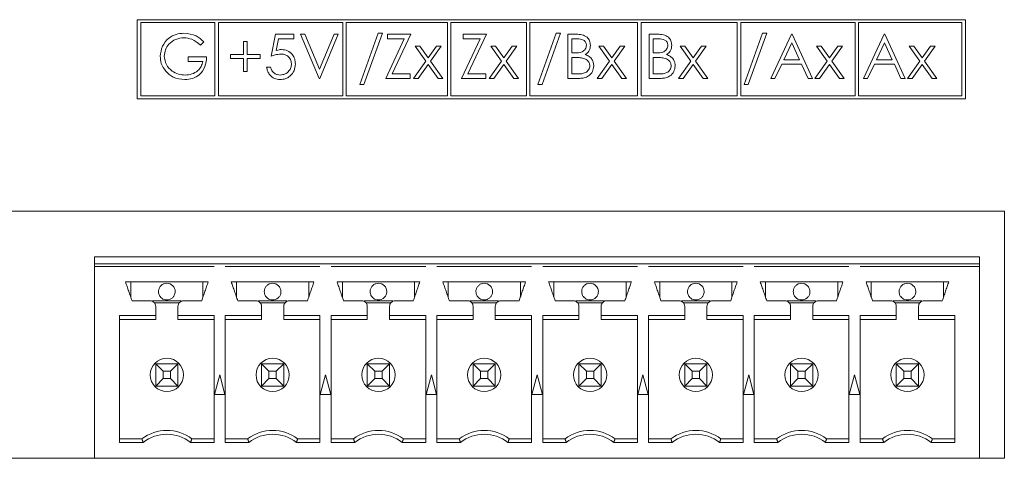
# Model space of a CAD drawing. Header units: inches. Extents: x 0.2 to 16.3, y 0.2 to 11.5.
# Tile 53 of 71: x 8.997 to 10.393, y 7.747 to 8.368. Entities that reach past the tile are written whole.
import ezdxf

# ---------------------------------------------------------------- set-up
doc = ezdxf.new("R2010")
doc.units = ezdxf.units.IN
doc.header["$MEASUREMENT"] = 0

msp = doc.modelspace()

# ---------------------------------------------------------------- linework, layer by layer
at = {"color": 7, "linetype": 'Continuous', "lineweight": 15}
for p, q in [((10.3376, 8.3683), (9.1634, 8.3683)), ((9.1634, 8.3683), (9.1634, 8.256)), ((9.1684, 8.3644), (9.1684, 8.2604)), ((9.2734, 8.3644), (9.1684, 8.3644)), ((9.2734, 8.2604), (9.2734, 8.3644)), ((9.2784, 8.3644), (9.2784, 8.2604)), ((9.4547, 8.3644), (9.2784, 8.3644)), ((9.4547, 8.2604), (9.4547, 8.3644)), ((9.603, 8.3644), (9.4597, 8.3644)), ((9.4597, 8.3644), (9.4597, 8.2604)), ((9.603, 8.2604), (9.603, 8.3644)), ((9.7151, 8.3644), (9.608, 8.3644)), ((9.608, 8.3644), (9.608, 8.2604)), ((9.7151, 8.2604), (9.7151, 8.3644)), ((9.7201, 8.3644), (9.7201, 8.2604)), ((9.8727, 8.3644), (9.7201, 8.3644)), ((9.8727, 8.2604), (9.8727, 8.3644)), ((9.8777, 8.3644), (9.8777, 8.2604)), ((10.014, 8.3644), (9.8777, 8.3644)), ((10.014, 8.2604), (10.014, 8.3644)), ((10.019, 8.3644), (10.019, 8.2604)), ((10.1811, 8.3644), (10.019, 8.3644)), ((10.1811, 8.2604), (10.1811, 8.3644)), ((10.3326, 8.3644), (10.1861, 8.3644)), ((10.1861, 8.3644), (10.1861, 8.2604)), ((10.3326, 8.2604), (10.3326, 8.3644)), ((10.3376, 8.256), (10.3376, 8.3683)), ((9.4789, 8.2763), (9.505, 8.3492)), ((9.5109, 8.3492), (9.4848, 8.2763)), ((9.505, 8.3492), (9.5109, 8.3492)), ((9.7313, 8.2763), (9.7574, 8.3492)), ((9.7633, 8.3492), (9.7372, 8.2763)), ((9.7574, 8.3492), (9.7633, 8.3492)), ((10.0237, 8.2763), (10.0499, 8.3492)), ((10.0558, 8.3492), (10.0296, 8.2763)), ((10.0499, 8.3492), (10.0558, 8.3492)), ((9.2577, 8.337), (9.2529, 8.3324)), ((9.3138, 8.3372), (9.3194, 8.3372)), ((9.3138, 8.3188), (9.3138, 8.3372)), ((9.3194, 8.3372), (9.3194, 8.3188)), ((9.3531, 8.3164), (9.3595, 8.3476)), ((9.3595, 8.3476), (9.3851, 8.3476)), ((9.3638, 8.3412), (9.3605, 8.3248)), ((9.3851, 8.3412), (9.3638, 8.3412)), ((9.3851, 8.3476), (9.3851, 8.3412)), ((9.3947, 8.3476), (9.4007, 8.3476)), ((9.4212, 8.2851), (9.3947, 8.3476)), ((9.4007, 8.3476), (9.4216, 8.2984)), ((9.4216, 8.2984), (9.4424, 8.3476)), ((9.4484, 8.3476), (9.422, 8.2851)), ((9.4424, 8.3476), (9.4484, 8.3476)), ((9.5157, 8.2851), (9.5419, 8.3412)), ((9.5181, 8.3412), (9.5181, 8.3476)), ((9.5181, 8.3476), (9.551, 8.3476)), ((9.5419, 8.3412), (9.5181, 8.3412)), ((9.551, 8.3476), (9.5248, 8.2915)), ((9.6231, 8.2851), (9.6493, 8.3412)), ((9.6255, 8.3476), (9.6583, 8.3476)), ((9.6255, 8.3412), (9.6255, 8.3476)), ((9.6493, 8.3412), (9.6255, 8.3412)), ((9.6583, 8.3476), (9.6321, 8.2915)), ((9.7737, 8.3476), (9.7859, 8.3476)), ((9.7737, 8.2851), (9.7737, 8.3476)), ((9.7793, 8.3412), (9.7793, 8.3212)), ((9.7869, 8.3412), (9.7793, 8.3412)), ((9.8891, 8.3476), (9.9013, 8.3476)), ((9.8891, 8.2851), (9.8891, 8.3476)), ((9.8947, 8.3412), (9.8947, 8.3212)), ((9.9023, 8.3412), (9.8947, 8.3412)), ((10.0614, 8.2851), (10.091, 8.3476)), ((10.0914, 8.3355), (10.0801, 8.3116)), ((10.091, 8.3476), (10.0918, 8.3476)), ((10.1024, 8.3116), (10.0914, 8.3355)), ((10.0918, 8.3476), (10.1207, 8.2851)), ((10.1928, 8.2851), (10.2224, 8.3476)), ((10.2228, 8.3355), (10.2115, 8.3116)), ((10.2224, 8.3476), (10.2232, 8.3476)), ((10.2338, 8.3116), (10.2228, 8.3355)), ((10.2232, 8.3476), (10.2521, 8.2851)), ((9.5574, 8.3308), (9.5641, 8.3308)), ((9.5725, 8.3097), (9.5574, 8.3308)), ((9.5641, 8.3308), (9.5758, 8.3143)), ((9.5758, 8.3143), (9.5876, 8.3308)), ((9.5942, 8.3308), (9.5792, 8.3097)), ((9.5876, 8.3308), (9.5942, 8.3308)), ((9.6648, 8.3308), (9.6714, 8.3308)), ((9.6799, 8.3097), (9.6648, 8.3308)), ((9.6714, 8.3308), (9.6832, 8.3143)), ((9.6832, 8.3143), (9.6949, 8.3308)), ((9.7016, 8.3308), (9.6865, 8.3097)), ((9.6949, 8.3308), (9.7016, 8.3308)), ((9.7793, 8.3212), (9.7831, 8.3212)), ((9.8178, 8.3308), (9.8245, 8.3308)), ((9.8329, 8.3097), (9.8178, 8.3308)), ((9.8245, 8.3308), (9.8362, 8.3143)), ((9.8362, 8.3143), (9.848, 8.3308)), ((9.8547, 8.3308), (9.8396, 8.3097)), ((9.848, 8.3308), (9.8547, 8.3308)), ((9.8947, 8.3212), (9.8985, 8.3212)), ((9.9332, 8.3308), (9.9399, 8.3308)), ((9.9483, 8.3097), (9.9332, 8.3308)), ((9.9399, 8.3308), (9.9516, 8.3143)), ((9.9516, 8.3143), (9.9634, 8.3308)), ((9.97, 8.3308), (9.955, 8.3097)), ((9.9634, 8.3308), (9.97, 8.3308)), ((10.1414, 8.3097), (10.1263, 8.3308)), ((10.1263, 8.3308), (10.133, 8.3308)), ((10.133, 8.3308), (10.1447, 8.3143)), ((10.1447, 8.3143), (10.1565, 8.3308)), ((10.1631, 8.3308), (10.1481, 8.3097)), ((10.1565, 8.3308), (10.1631, 8.3308)), ((10.2728, 8.3097), (10.2577, 8.3308)), ((10.2577, 8.3308), (10.2644, 8.3308)), ((10.2644, 8.3308), (10.2761, 8.3143)), ((10.2761, 8.3143), (10.2879, 8.3308)), ((10.2946, 8.3308), (10.2795, 8.3097)), ((10.2879, 8.3308), (10.2946, 8.3308)), ((9.2353, 8.3156), (9.2617, 8.3156)), ((9.2353, 8.3092), (9.2353, 8.3156)), ((9.2561, 8.3092), (9.2353, 8.3092)), ((9.2954, 8.3188), (9.3138, 8.3188)), ((9.2954, 8.3132), (9.2954, 8.3188)), ((9.3138, 8.3132), (9.2954, 8.3132)), ((9.3138, 8.2948), (9.3138, 8.3132)), ((9.3194, 8.3188), (9.3378, 8.3188)), ((9.3194, 8.3132), (9.3194, 8.2948)), ((9.3378, 8.3132), (9.3194, 8.3132)), ((9.3378, 8.3188), (9.3378, 8.3132)), ((9.555, 8.2851), (9.5725, 8.3097)), ((9.5792, 8.3097), (9.5966, 8.2851)), ((9.6623, 8.2851), (9.6799, 8.3097)), ((9.6865, 8.3097), (9.704, 8.2851)), ((9.7793, 8.3148), (9.7793, 8.2915)), ((9.7831, 8.3148), (9.7793, 8.3148)), ((9.8154, 8.2851), (9.8329, 8.3097)), ((9.8396, 8.3097), (9.8571, 8.2851)), ((9.8947, 8.3148), (9.8947, 8.2915)), ((9.8984, 8.3148), (9.8947, 8.3148)), ((9.9308, 8.2851), (9.9483, 8.3097)), ((9.955, 8.3097), (9.9724, 8.2851)), ((10.0801, 8.3116), (10.1024, 8.3116)), ((10.1239, 8.2851), (10.1414, 8.3097)), ((10.1481, 8.3097), (10.1656, 8.2851)), ((10.2115, 8.3116), (10.2338, 8.3116)), ((10.2553, 8.2851), (10.2728, 8.3097)), ((10.2795, 8.3097), (10.297, 8.2851)), ((9.3194, 8.2948), (9.3138, 8.2948)), ((9.3466, 8.3012), (9.3523, 8.3012)), ((9.5758, 8.305), (9.5616, 8.2851)), ((9.59, 8.2851), (9.5758, 8.305)), ((9.6832, 8.305), (9.669, 8.2851)), ((9.6973, 8.2851), (9.6832, 8.305)), ((9.8362, 8.305), (9.8221, 8.2851)), ((9.8504, 8.2851), (9.8362, 8.305)), ((9.9516, 8.305), (9.9375, 8.2851)), ((9.9658, 8.2851), (9.9516, 8.305)), ((10.077, 8.3052), (10.0675, 8.2851)), ((10.1053, 8.3052), (10.077, 8.3052)), ((10.1146, 8.2851), (10.1053, 8.3052)), ((10.1447, 8.305), (10.1306, 8.2851)), ((10.1589, 8.2851), (10.1447, 8.305)), ((10.2084, 8.3052), (10.1989, 8.2851)), ((10.2368, 8.3052), (10.2084, 8.3052)), ((10.246, 8.2851), (10.2368, 8.3052)), ((10.2761, 8.305), (10.262, 8.2851)), ((10.2903, 8.2851), (10.2761, 8.305)), ((9.422, 8.2851), (9.4212, 8.2851)), ((9.5502, 8.2851), (9.5157, 8.2851)), ((9.5248, 8.2915), (9.5502, 8.2915)), ((9.5502, 8.2915), (9.5502, 8.2851)), ((9.5616, 8.2851), (9.555, 8.2851)), ((9.5966, 8.2851), (9.59, 8.2851)), ((9.6575, 8.2851), (9.6231, 8.2851)), ((9.6321, 8.2915), (9.6575, 8.2915)), ((9.6575, 8.2915), (9.6575, 8.2851)), ((9.669, 8.2851), (9.6623, 8.2851)), ((9.704, 8.2851), (9.6973, 8.2851)), ((9.7906, 8.2851), (9.7737, 8.2851)), ((9.7793, 8.2915), (9.7873, 8.2915)), ((9.8221, 8.2851), (9.8154, 8.2851)), ((9.8571, 8.2851), (9.8504, 8.2851)), ((9.906, 8.2851), (9.8891, 8.2851)), ((9.8947, 8.2915), (9.9027, 8.2915)), ((9.9375, 8.2851), (9.9308, 8.2851)), ((9.9724, 8.2851), (9.9658, 8.2851)), ((10.0675, 8.2851), (10.0614, 8.2851)), ((10.1207, 8.2851), (10.1146, 8.2851)), ((10.1306, 8.2851), (10.1239, 8.2851)), ((10.1656, 8.2851), (10.1589, 8.2851)), ((10.1989, 8.2851), (10.1928, 8.2851)), ((10.2521, 8.2851), (10.246, 8.2851)), ((10.262, 8.2851), (10.2553, 8.2851)), ((10.297, 8.2851), (10.2903, 8.2851)), ((9.4848, 8.2763), (9.4789, 8.2763)), ((9.7372, 8.2763), (9.7313, 8.2763)), ((10.0296, 8.2763), (10.0237, 8.2763)), ((9.1634, 8.256), (10.3376, 8.256)), ((9.1684, 8.2604), (9.2734, 8.2604)), ((9.2784, 8.2604), (9.4547, 8.2604)), ((9.4597, 8.2604), (9.603, 8.2604)), ((9.608, 8.2604), (9.7151, 8.2604)), ((9.7201, 8.2604), (9.8727, 8.2604)), ((9.8777, 8.2604), (10.014, 8.2604)), ((10.019, 8.2604), (10.1811, 8.2604)), ((10.1861, 8.2604), (10.3326, 8.2604)), ((7.6477, 8.0968), (10.3927, 8.0968)), ((10.3927, 8.0968), (10.3927, 7.7468)), ((9.1029, 8.0224), (9.1029, 8.0322)), ((10.3577, 8.0322), (9.1029, 8.0322)), ((10.3577, 8.0224), (10.3577, 8.0322)), ((9.1029, 8.0224), (9.2724, 8.0224)), ((9.1029, 8.0184), (9.1029, 8.0224)), ((9.1029, 7.7468), (9.1029, 8.0184)), ((9.1029, 8.0184), (9.2724, 8.0184)), ((9.2724, 8.0224), (9.2882, 8.0224)), ((9.2882, 8.0224), (9.4224, 8.0224)), ((9.2882, 8.0184), (9.4224, 8.0184)), ((9.4224, 8.0224), (9.4382, 8.0224)), ((9.4382, 8.0224), (9.5724, 8.0224)), ((9.4382, 8.0184), (9.5724, 8.0184)), ((9.5724, 8.0224), (9.5882, 8.0224)), ((9.5882, 8.0224), (9.7224, 8.0224)), ((9.5882, 8.0184), (9.7224, 8.0184)), ((9.7224, 8.0224), (9.7382, 8.0224)), ((9.7382, 8.0224), (9.8724, 8.0224)), ((9.7382, 8.0184), (9.8724, 8.0184)), ((9.8724, 8.0224), (9.8882, 8.0224)), ((9.8882, 8.0224), (10.0224, 8.0224)), ((9.8882, 8.0184), (10.0224, 8.0184)), ((10.0224, 8.0224), (10.0382, 8.0224)), ((10.0382, 8.0224), (10.1724, 8.0224)), ((10.0382, 8.0184), (10.1724, 8.0184)), ((10.1724, 8.0224), (10.1882, 8.0224)), ((10.1882, 8.0224), (10.3577, 8.0224)), ((10.1882, 8.0184), (10.3577, 8.0184)), ((10.3577, 8.0224), (10.3577, 8.0184)), ((10.3577, 7.7468), (10.3577, 8.0184)), ((9.2639, 7.9968), (9.1466, 7.9968)), ((9.1541, 7.9751), (9.1541, 7.9968)), ((9.2565, 7.9968), (9.2565, 7.9751)), ((9.4139, 7.9968), (9.2966, 7.9968)), ((9.3041, 7.9751), (9.3041, 7.9968)), ((9.4065, 7.9968), (9.4065, 7.9751)), ((9.5639, 7.9968), (9.4466, 7.9968)), ((9.4541, 7.9751), (9.4541, 7.9968)), ((9.5565, 7.9968), (9.5565, 7.9751)), ((9.7139, 7.9968), (9.5966, 7.9968)), ((9.6041, 7.9751), (9.6041, 7.9968)), ((9.7065, 7.9968), (9.7065, 7.9751)), ((9.8639, 7.9968), (9.7466, 7.9968)), ((9.7541, 7.9751), (9.7541, 7.9968)), ((9.8565, 7.9968), (9.8565, 7.9751)), ((10.0139, 7.9968), (9.8966, 7.9968)), ((9.9041, 7.9751), (9.9041, 7.9968)), ((10.0065, 7.9968), (10.0065, 7.9751)), ((10.1639, 7.9968), (10.0466, 7.9968)), ((10.0541, 7.9751), (10.0541, 7.9968)), ((10.1565, 7.9968), (10.1565, 7.9751)), ((10.3139, 7.9968), (10.1966, 7.9968)), ((10.2041, 7.9751), (10.2041, 7.9968)), ((10.3065, 7.9968), (10.3065, 7.9751)), ((9.185, 7.97), (9.2256, 7.97)), ((9.223, 7.9672), (9.1875, 7.9672)), ((9.335, 7.97), (9.3756, 7.97)), ((9.373, 7.9672), (9.3375, 7.9672)), ((9.485, 7.97), (9.5256, 7.97)), ((9.523, 7.9672), (9.4875, 7.9672)), ((9.635, 7.97), (9.6756, 7.97)), ((9.673, 7.9672), (9.6375, 7.9672)), ((9.785, 7.97), (9.8256, 7.97)), ((9.823, 7.9672), (9.7875, 7.9672)), ((9.935, 7.97), (9.9756, 7.97)), ((9.973, 7.9672), (9.9375, 7.9672)), ((10.085, 7.97), (10.1256, 7.97)), ((10.123, 7.9672), (10.0875, 7.9672)), ((10.235, 7.97), (10.2756, 7.97)), ((10.273, 7.9672), (10.2375, 7.9672)), ((9.1895, 7.9489), (9.1382, 7.9489)), ((9.1382, 7.9489), (9.1382, 7.7691)), ((9.1895, 7.9436), (9.1382, 7.9436)), ((9.1895, 7.9436), (9.1895, 7.9489)), ((9.2724, 7.9489), (9.221, 7.9489)), ((9.221, 7.9436), (9.2724, 7.9436)), ((9.2724, 7.7691), (9.2724, 7.9489)), ((9.3395, 7.9489), (9.2882, 7.9489)), ((9.2882, 7.9489), (9.2882, 7.7691)), ((9.3395, 7.9436), (9.2882, 7.9436)), ((9.4224, 7.9489), (9.371, 7.9489)), ((9.371, 7.9436), (9.4224, 7.9436)), ((9.4224, 7.7691), (9.4224, 7.9489)), ((9.4895, 7.9489), (9.4382, 7.9489)), ((9.4382, 7.9489), (9.4382, 7.7691)), ((9.4895, 7.9436), (9.4382, 7.9436)), ((9.5724, 7.9489), (9.521, 7.9489)), ((9.521, 7.9436), (9.5724, 7.9436)), ((9.5724, 7.7691), (9.5724, 7.9489)), ((9.6395, 7.9489), (9.5882, 7.9489)), ((9.5882, 7.9489), (9.5882, 7.7691)), ((9.6395, 7.9436), (9.5882, 7.9436)), ((9.7224, 7.9489), (9.671, 7.9489)), ((9.671, 7.9436), (9.7224, 7.9436)), ((9.7224, 7.7691), (9.7224, 7.9489)), ((9.7895, 7.9489), (9.7382, 7.9489)), ((9.7382, 7.9489), (9.7382, 7.7691)), ((9.7895, 7.9436), (9.7382, 7.9436)), ((9.8724, 7.9489), (9.821, 7.9489)), ((9.821, 7.9436), (9.8724, 7.9436)), ((9.8724, 7.7691), (9.8724, 7.9489)), ((9.9395, 7.9489), (9.8882, 7.9489)), ((9.8882, 7.9489), (9.8882, 7.7691)), ((9.9395, 7.9436), (9.8882, 7.9436)), ((10.0224, 7.9489), (9.971, 7.9489)), ((9.971, 7.9436), (10.0224, 7.9436)), ((10.0224, 7.7691), (10.0224, 7.9489)), ((10.0895, 7.9489), (10.0382, 7.9489)), ((10.0382, 7.9489), (10.0382, 7.7691)), ((10.0895, 7.9436), (10.0382, 7.9436)), ((10.1724, 7.9489), (10.121, 7.9489)), ((10.121, 7.9436), (10.1724, 7.9436)), ((10.1724, 7.7691), (10.1724, 7.9489)), ((10.2395, 7.9489), (10.1882, 7.9489)), ((10.1882, 7.9489), (10.1882, 7.7691)), ((10.2395, 7.9436), (10.1882, 7.9436)), ((10.3224, 7.9489), (10.271, 7.9489)), ((10.271, 7.9436), (10.3224, 7.9436)), ((10.3224, 7.7691), (10.3224, 7.9489)), ((9.2001, 7.8701), (9.1895, 7.8806)), ((9.1895, 7.8491), (9.1895, 7.8806)), ((9.1895, 7.8806), (9.221, 7.8806)), ((9.221, 7.8806), (9.2105, 7.8701)), ((9.221, 7.8806), (9.221, 7.8491)), ((9.3501, 7.8701), (9.3395, 7.8806)), ((9.3395, 7.8491), (9.3395, 7.8806)), ((9.3395, 7.8806), (9.371, 7.8806)), ((9.371, 7.8806), (9.3605, 7.8701)), ((9.371, 7.8806), (9.371, 7.8491)), ((9.5001, 7.8701), (9.4895, 7.8806)), ((9.4895, 7.8806), (9.521, 7.8806)), ((9.4895, 7.8491), (9.4895, 7.8806)), ((9.521, 7.8806), (9.5105, 7.8701)), ((9.521, 7.8806), (9.521, 7.8491)), ((9.6501, 7.8701), (9.6395, 7.8806)), ((9.6395, 7.8806), (9.671, 7.8806)), ((9.6395, 7.8491), (9.6395, 7.8806)), ((9.671, 7.8806), (9.6605, 7.8701)), ((9.671, 7.8806), (9.671, 7.8491)), ((9.8001, 7.8701), (9.7895, 7.8806)), ((9.7895, 7.8491), (9.7895, 7.8806)), ((9.7895, 7.8806), (9.821, 7.8806)), ((9.821, 7.8806), (9.8105, 7.8701)), ((9.821, 7.8806), (9.821, 7.8491)), ((9.9501, 7.8701), (9.9395, 7.8806)), ((9.9395, 7.8806), (9.971, 7.8806)), ((9.9395, 7.8491), (9.9395, 7.8806)), ((9.971, 7.8806), (9.9605, 7.8701)), ((9.971, 7.8806), (9.971, 7.8491)), ((10.0895, 7.8806), (10.1001, 7.8701)), ((10.0895, 7.8806), (10.121, 7.8806)), ((10.0895, 7.8491), (10.0895, 7.8806)), ((10.121, 7.8806), (10.1105, 7.8701)), ((10.121, 7.8806), (10.121, 7.8491)), ((10.2395, 7.8806), (10.2501, 7.8701)), ((10.2395, 7.8806), (10.271, 7.8806)), ((10.2395, 7.8491), (10.2395, 7.8806)), ((10.271, 7.8806), (10.2605, 7.8701)), ((10.271, 7.8806), (10.271, 7.8491)), ((9.1895, 7.8491), (9.2001, 7.8597)), ((9.2001, 7.8701), (9.2001, 7.8597)), ((9.2105, 7.8701), (9.2001, 7.8701)), ((9.2001, 7.8597), (9.2105, 7.8597)), ((9.2105, 7.8597), (9.2105, 7.8701)), ((9.221, 7.8491), (9.2105, 7.8597)), ((9.2803, 7.8649), (9.2729, 7.8373)), ((9.2877, 7.8373), (9.2803, 7.8649)), ((9.3395, 7.8491), (9.3501, 7.8597)), ((9.3501, 7.8701), (9.3501, 7.8597)), ((9.3605, 7.8701), (9.3501, 7.8701)), ((9.3501, 7.8597), (9.3605, 7.8597)), ((9.3605, 7.8597), (9.3605, 7.8701)), ((9.371, 7.8491), (9.3605, 7.8597)), ((9.4303, 7.8649), (9.4229, 7.8373)), ((9.4377, 7.8373), (9.4303, 7.8649)), ((9.4895, 7.8491), (9.5001, 7.8597)), ((9.5105, 7.8701), (9.5001, 7.8701)), ((9.5001, 7.8701), (9.5001, 7.8597)), ((9.5001, 7.8597), (9.5105, 7.8597)), ((9.5105, 7.8597), (9.5105, 7.8701)), ((9.521, 7.8491), (9.5105, 7.8597)), ((9.5803, 7.8649), (9.5729, 7.8373)), ((9.5877, 7.8373), (9.5803, 7.8649)), ((9.6395, 7.8491), (9.6501, 7.8597)), ((9.6605, 7.8701), (9.6501, 7.8701)), ((9.6501, 7.8701), (9.6501, 7.8597)), ((9.6501, 7.8597), (9.6605, 7.8597)), ((9.6605, 7.8597), (9.6605, 7.8701)), ((9.671, 7.8491), (9.6605, 7.8597)), ((9.7303, 7.8649), (9.7229, 7.8373)), ((9.7377, 7.8373), (9.7303, 7.8649)), ((9.7895, 7.8491), (9.8001, 7.8597)), ((9.8001, 7.8701), (9.8001, 7.8597)), ((9.8105, 7.8701), (9.8001, 7.8701)), ((9.8001, 7.8597), (9.8105, 7.8597)), ((9.8105, 7.8597), (9.8105, 7.8701)), ((9.821, 7.8491), (9.8105, 7.8597)), ((9.8803, 7.8649), (9.8729, 7.8373)), ((9.8877, 7.8373), (9.8803, 7.8649)), ((9.9395, 7.8491), (9.9501, 7.8597)), ((9.9501, 7.8701), (9.9501, 7.8597)), ((9.9605, 7.8701), (9.9501, 7.8701)), ((9.9501, 7.8597), (9.9605, 7.8597)), ((9.9605, 7.8597), (9.9605, 7.8701)), ((9.971, 7.8491), (9.9605, 7.8597)), ((10.0303, 7.8649), (10.0229, 7.8373)), ((10.0377, 7.8373), (10.0303, 7.8649)), ((10.1001, 7.8597), (10.0895, 7.8491)), ((10.1105, 7.8701), (10.1001, 7.8701)), ((10.1001, 7.8701), (10.1001, 7.8597)), ((10.1001, 7.8597), (10.1105, 7.8597)), ((10.1105, 7.8597), (10.1105, 7.8701)), ((10.121, 7.8491), (10.1105, 7.8597)), ((10.1803, 7.8649), (10.1729, 7.8373)), ((10.1877, 7.8373), (10.1803, 7.8649)), ((10.2501, 7.8597), (10.2395, 7.8491)), ((10.2605, 7.8701), (10.2501, 7.8701)), ((10.2501, 7.8701), (10.2501, 7.8597)), ((10.2501, 7.8597), (10.2605, 7.8597)), ((10.2605, 7.8597), (10.2605, 7.8701)), ((10.271, 7.8491), (10.2605, 7.8597)), ((9.221, 7.8491), (9.1895, 7.8491)), ((9.371, 7.8491), (9.3395, 7.8491)), ((9.521, 7.8491), (9.4895, 7.8491)), ((9.671, 7.8491), (9.6395, 7.8491)), ((9.821, 7.8491), (9.7895, 7.8491)), ((9.971, 7.8491), (9.9395, 7.8491)), ((10.121, 7.8491), (10.0895, 7.8491)), ((10.271, 7.8491), (10.2395, 7.8491)), ((9.2729, 7.8373), (9.2877, 7.8373)), ((9.4229, 7.8373), (9.4377, 7.8373)), ((9.5729, 7.8373), (9.5877, 7.8373)), ((9.7229, 7.8373), (9.7377, 7.8373)), ((9.8729, 7.8373), (9.8877, 7.8373)), ((10.0229, 7.8373), (10.0377, 7.8373)), ((10.1729, 7.8373), (10.1877, 7.8373)), ((9.1699, 7.7743), (9.1382, 7.7743)), ((9.1382, 7.7691), (9.1717, 7.7691)), ((9.2389, 7.7691), (9.2724, 7.7691)), ((9.2407, 7.7743), (9.2724, 7.7743)), ((9.3199, 7.7743), (9.2882, 7.7743)), ((9.2882, 7.7691), (9.3217, 7.7691)), ((9.3889, 7.7691), (9.4224, 7.7691)), ((9.3907, 7.7743), (9.4224, 7.7743)), ((9.4699, 7.7743), (9.4382, 7.7743)), ((9.4382, 7.7691), (9.4717, 7.7691)), ((9.5389, 7.7691), (9.5724, 7.7691)), ((9.5407, 7.7743), (9.5724, 7.7743)), ((9.6199, 7.7743), (9.5882, 7.7743)), ((9.5882, 7.7691), (9.6217, 7.7691)), ((9.6889, 7.7691), (9.7224, 7.7691)), ((9.6907, 7.7743), (9.7224, 7.7743)), ((9.7699, 7.7743), (9.7382, 7.7743)), ((9.7382, 7.7691), (9.7717, 7.7691)), ((9.8389, 7.7691), (9.8724, 7.7691)), ((9.8407, 7.7743), (9.8724, 7.7743)), ((9.9199, 7.7743), (9.8882, 7.7743)), ((9.8882, 7.7691), (9.9217, 7.7691)), ((9.9889, 7.7691), (10.0224, 7.7691)), ((9.9907, 7.7743), (10.0224, 7.7743)), ((10.0699, 7.7743), (10.0382, 7.7743)), ((10.0382, 7.7691), (10.0717, 7.7691)), ((10.1389, 7.7691), (10.1724, 7.7691)), ((10.1407, 7.7743), (10.1724, 7.7743)), ((10.2199, 7.7743), (10.1882, 7.7743)), ((10.1882, 7.7691), (10.2217, 7.7691)), ((10.2889, 7.7691), (10.3224, 7.7691)), ((10.2907, 7.7743), (10.3224, 7.7743)), ((9.1029, 7.7468), (8.9377, 7.7468)), ((10.3577, 7.7468), (9.1029, 7.7468)), ((10.3927, 7.7468), (10.3577, 7.7468))]:
    msp.add_line(p, q, dxfattribs=at)
for centre in [(9.2053, 7.8649), (9.3553, 7.8649), (9.5053, 7.8649), (9.6553, 7.8649), (9.8053, 7.8649), (9.9553, 7.8649), (10.1053, 7.8649), (10.2553, 7.8649)]:
    msp.add_circle(centre, 0.0236, dxfattribs=at)
for centre, radius, start, end in [((9.2053, 7.983), 0.0118, 0, 90), ((9.3553, 7.983), 0.0118, 0, 90), ((9.5053, 7.983), 0.0118, 0, 90), ((9.6553, 7.983), 0.0118, 0, 90), ((9.8053, 7.983), 0.0118, 0, 90), ((9.9553, 7.983), 0.0118, 0, 90), ((10.1053, 7.983), 0.0118, 0, 90), ((10.2553, 7.983), 0.0118, 0, 90), ((9.2053, 7.7271), 0.0591, 53.1301, 126.8699), ((9.2053, 7.7271), 0.0538, 51.2958, 128.7042), ((9.3553, 7.7271), 0.0591, 53.1301, 126.8699), ((9.3553, 7.7271), 0.0538, 51.2958, 128.7042), ((9.5053, 7.7271), 0.0591, 53.1301, 126.8699), ((9.5053, 7.7271), 0.0538, 51.2958, 128.7042), ((9.6553, 7.7271), 0.0591, 53.1301, 126.8699), ((9.6553, 7.7271), 0.0538, 51.2958, 128.7042), ((9.8053, 7.7271), 0.0591, 53.1301, 126.8699), ((9.8053, 7.7271), 0.0538, 51.2958, 128.7042), ((9.9553, 7.7271), 0.0591, 53.1301, 126.8699), ((9.9553, 7.7271), 0.0538, 51.2958, 128.7042), ((10.1053, 7.7271), 0.0591, 53.1301, 126.8699), ((10.1053, 7.7271), 0.0538, 51.2958, 128.7042), ((10.2553, 7.7271), 0.0591, 53.1301, 126.8699), ((10.2553, 7.7271), 0.0538, 51.2958, 128.7042)]:
    msp.add_arc(centre, radius, start, end, dxfattribs=at)
for points, knots in [([(9.196, 8.3164), (9.1966, 8.3213), (9.1978, 8.3311), (9.2068, 8.3421), (9.2181, 8.3483), (9.2258, 8.3489), (9.2296, 8.3492)], [0, 0, 0, 0, 0.27959, 0.559072, 0.779412, 1, 1, 1, 1]), ([(9.2296, 8.3492), (9.2356, 8.3485), (9.2462, 8.3472), (9.2542, 8.3401), (9.2577, 8.337)], [0, 0, 0, 0, 0.558579, 1, 1, 1, 1]), ([(9.2294, 8.3428), (9.2255, 8.3423), (9.2176, 8.3414), (9.2083, 8.3347), (9.2027, 8.326), (9.202, 8.3198), (9.2016, 8.3167)], [0, 0, 0, 0, 0.279847, 0.559554, 0.779847, 1, 1, 1, 1]), ([(9.2529, 8.3324), (9.249, 8.3356), (9.2421, 8.3413), (9.2333, 8.3424), (9.2294, 8.3428)], [0, 0, 0, 0, 0.559839, 1, 1, 1, 1]), ([(9.7859, 8.3476), (9.7886, 8.3476), (9.7939, 8.3475), (9.801, 8.3443), (9.8051, 8.3384), (9.8055, 8.3342), (9.8058, 8.3321)], [0, 0, 0, 0, 0.281317, 0.559924, 0.779935, 1, 1, 1, 1]), ([(9.8002, 8.332), (9.8, 8.3336), (9.7997, 8.3359), (9.7977, 8.3383), (9.794, 8.3409), (9.7901, 8.3411), (9.7869, 8.3412)], [0, 0, 0, 0, 0.2492841, 0.3749242, 0.5006469, 1, 1, 1, 1]), ([(9.9013, 8.3476), (9.904, 8.3476), (9.9093, 8.3475), (9.9164, 8.3443), (9.9205, 8.3384), (9.9209, 8.3342), (9.9212, 8.3321)], [0, 0, 0, 0, 0.281317, 0.559924, 0.779935, 1, 1, 1, 1]), ([(9.9156, 8.332), (9.9154, 8.3336), (9.9151, 8.3359), (9.9131, 8.3383), (9.9094, 8.3409), (9.9055, 8.3411), (9.9023, 8.3412)], [0, 0, 0, 0, 0.2492811, 0.3749257, 0.5006412, 1, 1, 1, 1]), ([(9.3605, 8.3248), (9.3618, 8.3252), (9.3642, 8.3258), (9.3667, 8.3259), (9.3678, 8.326)], [0, 0, 0, 0, 0.560061, 1, 1, 1, 1]), ([(9.3678, 8.326), (9.3708, 8.3257), (9.3768, 8.3251), (9.3834, 8.3194), (9.387, 8.3126), (9.3873, 8.3079), (9.3875, 8.3056)], [0, 0, 0, 0, 0.279688, 0.559025, 0.779292, 1, 1, 1, 1]), ([(9.7831, 8.3212), (9.787, 8.3212), (9.7919, 8.3212), (9.7968, 8.3244), (9.7987, 8.3266), (9.7999, 8.3292), (9.8001, 8.3311), (9.8002, 8.332)], [0, 0, 0, 0, 0.498607, 0.624008, 0.7494, 0.874737, 1, 1, 1, 1]), ([(9.8058, 8.3321), (9.8057, 8.3307), (9.8055, 8.3277), (9.8034, 8.3227), (9.8004, 8.3203), (9.7986, 8.3189)], [0, 0, 0, 0, 0.28087, 0.561529, 1, 1, 1, 1]), ([(9.8985, 8.3212), (9.9024, 8.3212), (9.9073, 8.3212), (9.9122, 8.3244), (9.914, 8.3266), (9.9153, 8.3292), (9.9155, 8.3311), (9.9156, 8.332)], [0, 0, 0, 0, 0.498606, 0.624007, 0.749403, 0.874737, 1, 1, 1, 1]), ([(9.9212, 8.3321), (9.9211, 8.3307), (9.9208, 8.3277), (9.9188, 8.3227), (9.9158, 8.3203), (9.9139, 8.3189)], [0, 0, 0, 0, 0.280867, 0.561525, 1, 1, 1, 1]), ([(9.2037, 8.2954), (9.2012, 8.2989), (9.1968, 8.3053), (9.1962, 8.313), (9.196, 8.3164)], [0, 0, 0, 0, 0.559317, 1, 1, 1, 1]), ([(9.2016, 8.3167), (9.2022, 8.3125), (9.2035, 8.3043), (9.2118, 8.2955), (9.2215, 8.2907), (9.228, 8.2902), (9.2312, 8.2899)], [0, 0, 0, 0, 0.279061, 0.558584, 0.779237, 1, 1, 1, 1]), ([(9.2617, 8.3156), (9.2613, 8.3109), (9.2606, 8.3014), (9.2526, 8.2903), (9.2418, 8.2843), (9.2344, 8.2838), (9.2307, 8.2835)], [0, 0, 0, 0, 0.280352, 0.559367, 0.779372, 1, 1, 1, 1]), ([(9.2312, 8.2899), (9.2345, 8.2902), (9.2409, 8.2907), (9.2488, 8.2953), (9.2543, 8.3018), (9.2555, 8.3067), (9.2561, 8.3092)], [0, 0, 0, 0, 0.280254, 0.559912, 0.779941, 1, 1, 1, 1]), ([(9.3668, 8.3196), (9.3642, 8.3193), (9.3594, 8.3188), (9.355, 8.3171), (9.3531, 8.3164)], [0, 0, 0, 0, 0.559414, 1, 1, 1, 1]), ([(9.3819, 8.3058), (9.3817, 8.308), (9.3812, 8.3123), (9.377, 8.317), (9.3719, 8.3193), (9.3685, 8.3195), (9.3668, 8.3196)], [0, 0, 0, 0, 0.279539, 0.558616, 0.779046, 1, 1, 1, 1]), ([(9.7947, 8.314), (9.7926, 8.3143), (9.7887, 8.3148), (9.7848, 8.3148), (9.7831, 8.3148)], [0, 0, 0, 0, 0.559736, 1, 1, 1, 1]), ([(9.805, 8.3029), (9.8048, 8.3044), (9.8044, 8.3075), (9.8008, 8.3119), (9.797, 8.3132), (9.7947, 8.314)], [0, 0, 0, 0, 0.279942, 0.560427, 1, 1, 1, 1]), ([(9.7986, 8.3189), (9.8004, 8.3181), (9.8042, 8.3166), (9.8081, 8.3124), (9.8102, 8.3076), (9.8105, 8.3045), (9.8106, 8.3029)], [0, 0, 0, 0, 0.280384, 0.559607, 0.779764, 1, 1, 1, 1]), ([(9.9101, 8.314), (9.908, 8.3143), (9.9041, 8.3148), (9.9002, 8.3148), (9.8984, 8.3148)], [0, 0, 0, 0, 0.559736, 1, 1, 1, 1]), ([(9.9204, 8.3029), (9.9202, 8.3044), (9.9198, 8.3075), (9.9162, 8.3119), (9.9124, 8.3132), (9.9101, 8.314)], [0, 0, 0, 0, 0.2799459, 0.5604329, 1, 1, 1, 1]), ([(9.9139, 8.3189), (9.9158, 8.3181), (9.9195, 8.3166), (9.9235, 8.3124), (9.9256, 8.3076), (9.9259, 8.3045), (9.926, 8.3029)], [0, 0, 0, 0, 0.280383, 0.559606, 0.779765, 1, 1, 1, 1]), ([(9.2307, 8.2835), (9.2249, 8.2841), (9.2145, 8.285), (9.207, 8.2922), (9.2037, 8.2954)], [0, 0, 0, 0, 0.559617, 1, 1, 1, 1]), ([(9.3657, 8.2835), (9.363, 8.2838), (9.3577, 8.2844), (9.3516, 8.2891), (9.3479, 8.295), (9.3471, 8.2991), (9.3466, 8.3012)], [0, 0, 0, 0, 0.279625, 0.559019, 0.77938, 1, 1, 1, 1]), ([(9.3523, 8.3012), (9.3527, 8.2994), (9.3537, 8.2959), (9.3575, 8.2923), (9.3618, 8.2903), (9.3646, 8.2901), (9.366, 8.2899)], [0, 0, 0, 0, 0.280051, 0.559165, 0.779581, 1, 1, 1, 1]), ([(9.3875, 8.3056), (9.3871, 8.3023), (9.3864, 8.2958), (9.3808, 8.2883), (9.3734, 8.2841), (9.3683, 8.2837), (9.3657, 8.2835)], [0, 0, 0, 0, 0.2798643, 0.5592721, 0.7794252, 1, 1, 1, 1]), ([(9.366, 8.2899), (9.3684, 8.2902), (9.3731, 8.2908), (9.3783, 8.295), (9.3815, 8.3003), (9.3818, 8.304), (9.3819, 8.3058)], [0, 0, 0, 0, 0.279616, 0.559357, 0.779558, 1, 1, 1, 1]), ([(9.7873, 8.2915), (9.7914, 8.2916), (9.7975, 8.2916), (9.8029, 8.2964), (9.8047, 8.2999), (9.8049, 8.3019), (9.805, 8.3029)], [0, 0, 0, 0, 0.49936, 0.748735, 0.874399, 1, 1, 1, 1]), ([(9.8106, 8.3029), (9.8102, 8.3001), (9.8095, 8.2945), (9.8038, 8.2885), (9.7972, 8.2855), (9.7928, 8.2853), (9.7906, 8.2851)], [0, 0, 0, 0, 0.279142, 0.558653, 0.77906, 1, 1, 1, 1]), ([(9.9027, 8.2915), (9.9068, 8.2916), (9.9129, 8.2916), (9.9183, 8.2964), (9.9201, 8.2999), (9.9203, 8.3019), (9.9204, 8.3029)], [0, 0, 0, 0, 0.4993587, 0.748737, 0.8743983, 1, 1, 1, 1]), ([(9.926, 8.3029), (9.9256, 8.3001), (9.9249, 8.2945), (9.9192, 8.2885), (9.9126, 8.2855), (9.9082, 8.2853), (9.906, 8.2851)], [0, 0, 0, 0, 0.27914, 0.558654, 0.779056, 1, 1, 1, 1]), ([(9.2053, 7.9948), (9.204, 7.9947), (9.2013, 7.9944), (9.1978, 7.9924), (9.1951, 7.9894), (9.1937, 7.9861), (9.1935, 7.9839), (9.1935, 7.983), (9.1935, 7.983)], [0, 0, 0, 0, 0.214693, 0.429388, 0.644081, 0.858775, 0.999788, 1, 1, 1, 1]), ([(9.3553, 7.9948), (9.354, 7.9947), (9.3513, 7.9944), (9.3478, 7.9924), (9.3451, 7.9894), (9.3437, 7.9861), (9.3435, 7.9839), (9.3435, 7.983), (9.3435, 7.983)], [0, 0, 0, 0, 0.214693, 0.429385, 0.644081, 0.858774, 0.999788, 1, 1, 1, 1]), ([(9.5053, 7.9948), (9.504, 7.9947), (9.5013, 7.9944), (9.4978, 7.9924), (9.4951, 7.9894), (9.4937, 7.9861), (9.4935, 7.9839), (9.4935, 7.983), (9.4935, 7.983)], [0, 0, 0, 0, 0.2146966, 0.4293877, 0.6440808, 0.8587745, 0.9997876, 1, 1, 1, 1]), ([(9.6553, 7.9948), (9.654, 7.9947), (9.6513, 7.9944), (9.6478, 7.9924), (9.6451, 7.9894), (9.6437, 7.9861), (9.6435, 7.9839), (9.6435, 7.983), (9.6435, 7.983)], [0, 0, 0, 0, 0.214693, 0.429387, 0.64408, 0.858775, 0.999788, 1, 1, 1, 1]), ([(9.8053, 7.9948), (9.804, 7.9947), (9.8013, 7.9944), (9.7978, 7.9924), (9.7951, 7.9894), (9.7937, 7.9861), (9.7935, 7.9839), (9.7935, 7.983), (9.7935, 7.983)], [0, 0, 0, 0, 0.214693, 0.4293879, 0.6440813, 0.8587738, 0.9997876, 1, 1, 1, 1]), ([(9.9553, 7.9948), (9.954, 7.9947), (9.9513, 7.9944), (9.9478, 7.9924), (9.9451, 7.9894), (9.9437, 7.9861), (9.9435, 7.9839), (9.9435, 7.983), (9.9435, 7.983)], [0, 0, 0, 0, 0.214693, 0.4293879, 0.6440813, 0.8587738, 0.9997876, 1, 1, 1, 1]), ([(10.1053, 7.9948), (10.104, 7.9947), (10.1013, 7.9944), (10.0978, 7.9924), (10.0951, 7.9894), (10.0937, 7.9861), (10.0935, 7.9839), (10.0935, 7.983), (10.0935, 7.983)], [0, 0, 0, 0, 0.214693, 0.4293879, 0.6440813, 0.8587738, 0.9997876, 1, 1, 1, 1]), ([(10.2553, 7.9948), (10.254, 7.9947), (10.2513, 7.9944), (10.2478, 7.9924), (10.2451, 7.9894), (10.2437, 7.9861), (10.2435, 7.9839), (10.2435, 7.983), (10.2435, 7.983)], [0, 0, 0, 0, 0.2146932, 0.4293883, 0.6440819, 0.8587746, 0.9997876, 1, 1, 1, 1]), ([(9.1935, 7.983), (9.1936, 7.9819), (9.1938, 7.9793), (9.1955, 7.976), (9.1982, 7.9733), (9.2015, 7.9715), (9.204, 7.9713), (9.2053, 7.9712)], [0, 0, 0, 0, 0.1808249, 0.409553, 0.5903771, 0.7897958, 1, 1, 1, 1]), ([(9.2053, 7.9712), (9.2066, 7.9713), (9.2093, 7.9716), (9.2128, 7.9736), (9.2155, 7.9766), (9.2169, 7.9799), (9.2171, 7.9821), (9.2171, 7.983), (9.2171, 7.983)], [0, 0, 0, 0, 0.214693, 0.429387, 0.64408, 0.858774, 0.999787, 1, 1, 1, 1]), ([(9.3435, 7.983), (9.3436, 7.9819), (9.3438, 7.9793), (9.3455, 7.976), (9.3482, 7.9733), (9.3515, 7.9715), (9.354, 7.9713), (9.3553, 7.9712)], [0, 0, 0, 0, 0.180826, 0.409553, 0.59038, 0.789795, 1, 1, 1, 1]), ([(9.3553, 7.9712), (9.3566, 7.9713), (9.3593, 7.9716), (9.3628, 7.9736), (9.3655, 7.9766), (9.3669, 7.9799), (9.3671, 7.9821), (9.3671, 7.983), (9.3671, 7.983)], [0, 0, 0, 0, 0.214696, 0.429387, 0.64408, 0.858774, 0.999787, 1, 1, 1, 1]), ([(9.4935, 7.983), (9.4936, 7.9819), (9.4938, 7.9793), (9.4955, 7.976), (9.4982, 7.9733), (9.5015, 7.9715), (9.504, 7.9713), (9.5053, 7.9712)], [0, 0, 0, 0, 0.1808253, 0.4095532, 0.5903771, 0.7897921, 1, 1, 1, 1]), ([(9.5053, 7.9712), (9.5066, 7.9713), (9.5093, 7.9716), (9.5128, 7.9736), (9.5155, 7.9766), (9.5169, 7.9799), (9.5171, 7.9821), (9.5171, 7.983), (9.5171, 7.983)], [0, 0, 0, 0, 0.214693, 0.429385, 0.644081, 0.858773, 0.999787, 1, 1, 1, 1]), ([(9.6435, 7.983), (9.6436, 7.9819), (9.6438, 7.9793), (9.6455, 7.976), (9.6482, 7.9733), (9.6515, 7.9715), (9.654, 7.9713), (9.6553, 7.9712)], [0, 0, 0, 0, 0.180824, 0.409552, 0.590375, 0.789797, 1, 1, 1, 1]), ([(9.6553, 7.9712), (9.6566, 7.9713), (9.6593, 7.9716), (9.6628, 7.9736), (9.6655, 7.9766), (9.6669, 7.9799), (9.6671, 7.9821), (9.6671, 7.983), (9.6671, 7.983)], [0, 0, 0, 0, 0.214693, 0.429387, 0.644081, 0.858773, 0.999787, 1, 1, 1, 1]), ([(9.7935, 7.983), (9.7936, 7.9819), (9.7938, 7.9793), (9.7955, 7.976), (9.7982, 7.9733), (9.8015, 7.9715), (9.804, 7.9713), (9.8053, 7.9712)], [0, 0, 0, 0, 0.1808261, 0.4095507, 0.5903805, 0.7897957, 1, 1, 1, 1]), ([(9.8053, 7.9712), (9.8066, 7.9713), (9.8093, 7.9716), (9.8128, 7.9736), (9.8155, 7.9766), (9.8169, 7.9799), (9.8171, 7.9821), (9.8171, 7.983), (9.8171, 7.983)], [0, 0, 0, 0, 0.214693, 0.429387, 0.644081, 0.858773, 0.999787, 1, 1, 1, 1]), ([(9.9435, 7.983), (9.9436, 7.9819), (9.9438, 7.9793), (9.9455, 7.976), (9.9482, 7.9733), (9.9515, 7.9715), (9.954, 7.9713), (9.9553, 7.9712)], [0, 0, 0, 0, 0.180826, 0.409555, 0.59038, 0.789795, 1, 1, 1, 1]), ([(9.9553, 7.9712), (9.9566, 7.9713), (9.9593, 7.9716), (9.9628, 7.9736), (9.9655, 7.9766), (9.9669, 7.9799), (9.9671, 7.9821), (9.9671, 7.983), (9.9671, 7.983)], [0, 0, 0, 0, 0.214693, 0.429387, 0.644081, 0.858773, 0.999787, 1, 1, 1, 1]), ([(10.0935, 7.983), (10.0936, 7.9819), (10.0938, 7.9793), (10.0955, 7.976), (10.0982, 7.9733), (10.1015, 7.9715), (10.104, 7.9713), (10.1053, 7.9712)], [0, 0, 0, 0, 0.180826, 0.409555, 0.59038, 0.789795, 1, 1, 1, 1]), ([(10.1053, 7.9712), (10.1066, 7.9713), (10.1093, 7.9716), (10.1128, 7.9736), (10.1155, 7.9766), (10.1169, 7.9799), (10.1171, 7.9821), (10.1171, 7.983), (10.1171, 7.983)], [0, 0, 0, 0, 0.214692, 0.429387, 0.644079, 0.858774, 0.999787, 1, 1, 1, 1]), ([(10.2435, 7.983), (10.2436, 7.9819), (10.2438, 7.9793), (10.2455, 7.976), (10.2482, 7.9733), (10.2515, 7.9715), (10.254, 7.9713), (10.2553, 7.9712)], [0, 0, 0, 0, 0.180826, 0.409554, 0.590379, 0.789795, 1, 1, 1, 1]), ([(10.2553, 7.9712), (10.2566, 7.9713), (10.2593, 7.9716), (10.2628, 7.9736), (10.2655, 7.9766), (10.2669, 7.9799), (10.2671, 7.9821), (10.2671, 7.983), (10.2671, 7.983)], [0, 0, 0, 0, 0.214692, 0.429387, 0.644079, 0.858774, 0.999787, 1, 1, 1, 1]), ([(9.1895, 7.9621), (9.1894, 7.9632), (9.1892, 7.9652), (9.1874, 7.9678), (9.1848, 7.9696), (9.1827, 7.9699), (9.1817, 7.97)], [0, 0, 0, 0, 0.250001, 0.499999, 0.750001, 1, 1, 1, 1]), ([(9.2289, 7.97), (9.2279, 7.9699), (9.2258, 7.9696), (9.2232, 7.9678), (9.2214, 7.9652), (9.2212, 7.9632), (9.221, 7.9621)], [0, 0, 0, 0, 0.250004, 0.5, 0.750001, 1, 1, 1, 1]), ([(9.3395, 7.9621), (9.3394, 7.9632), (9.3392, 7.9652), (9.3374, 7.9678), (9.3348, 7.9696), (9.3327, 7.9699), (9.3317, 7.97)], [0, 0, 0, 0, 0.249999, 0.5, 0.750002, 1, 1, 1, 1]), ([(9.3789, 7.97), (9.3779, 7.9699), (9.3758, 7.9696), (9.3732, 7.9678), (9.3714, 7.9652), (9.3712, 7.9632), (9.371, 7.9621)], [0, 0, 0, 0, 0.249998, 0.5, 0.750001, 1, 1, 1, 1]), ([(9.4895, 7.9621), (9.4894, 7.9632), (9.4892, 7.9652), (9.4874, 7.9678), (9.4848, 7.9696), (9.4827, 7.9699), (9.4817, 7.97)], [0, 0, 0, 0, 0.249999, 0.5, 0.750002, 1, 1, 1, 1]), ([(9.5289, 7.97), (9.5279, 7.9699), (9.5258, 7.9696), (9.5232, 7.9678), (9.5214, 7.9652), (9.5212, 7.9632), (9.521, 7.9621)], [0, 0, 0, 0, 0.249998, 0.5, 0.749999, 1, 1, 1, 1]), ([(9.6395, 7.9621), (9.6394, 7.9632), (9.6392, 7.9652), (9.6374, 7.9678), (9.6348, 7.9696), (9.6327, 7.9699), (9.6317, 7.97)], [0, 0, 0, 0, 0.250001, 0.500003, 0.750001, 1, 1, 1, 1]), ([(9.6789, 7.97), (9.6779, 7.9699), (9.6758, 7.9696), (9.6732, 7.9678), (9.6714, 7.9652), (9.6712, 7.9632), (9.671, 7.9621)], [0, 0, 0, 0, 0.249999, 0.499997, 0.749997, 1, 1, 1, 1]), ([(9.7895, 7.9621), (9.7894, 7.9632), (9.7892, 7.9652), (9.7874, 7.9678), (9.7848, 7.9696), (9.7827, 7.9699), (9.7817, 7.97)], [0, 0, 0, 0, 0.250001, 0.500003, 0.750001, 1, 1, 1, 1]), ([(9.8289, 7.97), (9.8279, 7.9699), (9.8258, 7.9696), (9.8232, 7.9678), (9.8214, 7.9652), (9.8212, 7.9632), (9.821, 7.9621)], [0, 0, 0, 0, 0.249999, 0.499997, 0.749999, 1, 1, 1, 1]), ([(9.9395, 7.9621), (9.9394, 7.9632), (9.9392, 7.9652), (9.9374, 7.9678), (9.9348, 7.9696), (9.9327, 7.9699), (9.9317, 7.97)], [0, 0, 0, 0, 0.250001, 0.500003, 0.750001, 1, 1, 1, 1]), ([(9.9789, 7.97), (9.9779, 7.9699), (9.9758, 7.9696), (9.9732, 7.9678), (9.9714, 7.9652), (9.9712, 7.9632), (9.971, 7.9621)], [0, 0, 0, 0, 0.249999, 0.499997, 0.749997, 1, 1, 1, 1]), ([(10.0895, 7.9621), (10.0894, 7.9632), (10.0892, 7.9652), (10.0874, 7.9678), (10.0848, 7.9696), (10.0827, 7.9699), (10.0817, 7.97)], [0, 0, 0, 0, 0.250001, 0.500003, 0.750001, 1, 1, 1, 1]), ([(10.1289, 7.97), (10.1279, 7.9699), (10.1258, 7.9696), (10.1232, 7.9678), (10.1214, 7.9652), (10.1212, 7.9632), (10.121, 7.9621)], [0, 0, 0, 0, 0.249999, 0.499997, 0.749999, 1, 1, 1, 1]), ([(10.2395, 7.9621), (10.2394, 7.9632), (10.2392, 7.9652), (10.2374, 7.9678), (10.2348, 7.9696), (10.2327, 7.9699), (10.2317, 7.97)], [0, 0, 0, 0, 0.250001, 0.500003, 0.750001, 1, 1, 1, 1]), ([(10.2789, 7.97), (10.2779, 7.9699), (10.2758, 7.9696), (10.2732, 7.9678), (10.2714, 7.9652), (10.2712, 7.9632), (10.271, 7.9621)], [0, 0, 0, 0, 0.249999, 0.499997, 0.749997, 1, 1, 1, 1])]:
    msp.add_open_spline(points, degree=3, knots=knots, dxfattribs=at)
for points in [[(9.1559, 7.97), (9.1466, 7.9968)], [(9.2639, 7.9968), (9.2547, 7.97)], [(9.3059, 7.97), (9.2966, 7.9968)], [(9.4139, 7.9968), (9.4047, 7.97)], [(9.4559, 7.97), (9.4466, 7.9968)], [(9.5639, 7.9968), (9.5547, 7.97)], [(9.6059, 7.97), (9.5966, 7.9968)], [(9.7139, 7.9968), (9.7047, 7.97)], [(9.7559, 7.97), (9.7466, 7.9968)], [(9.8639, 7.9968), (9.8547, 7.97)], [(9.9059, 7.97), (9.8966, 7.9968)], [(10.0139, 7.9968), (10.0047, 7.97)], [(10.0559, 7.97), (10.0466, 7.9968)], [(10.1639, 7.9968), (10.1547, 7.97)], [(10.2059, 7.97), (10.1966, 7.9968)], [(10.3139, 7.9968), (10.3047, 7.97)], [(9.1817, 7.97), (9.1559, 7.97)], [(9.1895, 7.9489), (9.1895, 7.9621)], [(9.221, 7.9621), (9.221, 7.9489)], [(9.2547, 7.97), (9.2289, 7.97)], [(9.3317, 7.97), (9.3059, 7.97)], [(9.3395, 7.9489), (9.3395, 7.9621)], [(9.371, 7.9621), (9.371, 7.9489)], [(9.4047, 7.97), (9.3789, 7.97)], [(9.4817, 7.97), (9.4559, 7.97)], [(9.4895, 7.9489), (9.4895, 7.9621)], [(9.521, 7.9621), (9.521, 7.9489)], [(9.5547, 7.97), (9.5289, 7.97)], [(9.6317, 7.97), (9.6059, 7.97)], [(9.6395, 7.9489), (9.6395, 7.9621)], [(9.671, 7.9621), (9.671, 7.9489)], [(9.7047, 7.97), (9.6789, 7.97)], [(9.7817, 7.97), (9.7559, 7.97)], [(9.7895, 7.9489), (9.7895, 7.9621)], [(9.821, 7.9621), (9.821, 7.9489)], [(9.8547, 7.97), (9.8289, 7.97)], [(9.9317, 7.97), (9.9059, 7.97)], [(9.9395, 7.9489), (9.9395, 7.9621)], [(9.971, 7.9621), (9.971, 7.9489)], [(10.0047, 7.97), (9.9789, 7.97)], [(10.0817, 7.97), (10.0559, 7.97)], [(10.0895, 7.9489), (10.0895, 7.9621)], [(10.121, 7.9621), (10.121, 7.9489)], [(10.1547, 7.97), (10.1289, 7.97)], [(10.2317, 7.97), (10.2059, 7.97)], [(10.2395, 7.9489), (10.2395, 7.9621)], [(10.271, 7.9621), (10.271, 7.9489)], [(10.3047, 7.97), (10.2789, 7.97)], [(9.221, 7.9489), (9.221, 7.9436)], [(9.3395, 7.9436), (9.3395, 7.9489)], [(9.371, 7.9489), (9.371, 7.9436)], [(9.4895, 7.9436), (9.4895, 7.9489)], [(9.521, 7.9489), (9.521, 7.9436)], [(9.6395, 7.9436), (9.6395, 7.9489)], [(9.671, 7.9489), (9.671, 7.9436)], [(9.7895, 7.9436), (9.7895, 7.9489)], [(9.821, 7.9489), (9.821, 7.9436)], [(9.9395, 7.9436), (9.9395, 7.9489)], [(9.971, 7.9489), (9.971, 7.9436)], [(10.0895, 7.9436), (10.0895, 7.9489)], [(10.121, 7.9489), (10.121, 7.9436)], [(10.2395, 7.9436), (10.2395, 7.9489)], [(10.271, 7.9489), (10.271, 7.9436)], [(9.1717, 7.7691), (9.1699, 7.7743)], [(9.2389, 7.7691), (9.2407, 7.7743)], [(9.3217, 7.7691), (9.3199, 7.7743)], [(9.3889, 7.7691), (9.3907, 7.7743)], [(9.4717, 7.7691), (9.4699, 7.7743)], [(9.5407, 7.7743), (9.5389, 7.7691)], [(9.6217, 7.7691), (9.6199, 7.7743)], [(9.6907, 7.7743), (9.6889, 7.7691)], [(9.7717, 7.7691), (9.7699, 7.7743)], [(9.8389, 7.7691), (9.8407, 7.7743)], [(9.9217, 7.7691), (9.9199, 7.7743)], [(9.9907, 7.7743), (9.9889, 7.7691)], [(10.0717, 7.7691), (10.0699, 7.7743)], [(10.1389, 7.7691), (10.1407, 7.7743)], [(10.2217, 7.7691), (10.2199, 7.7743)], [(10.2907, 7.7743), (10.2889, 7.7691)]]:
    msp.add_open_spline(points, degree=1, dxfattribs=at)

doc.saveas('drawing.dxf')
